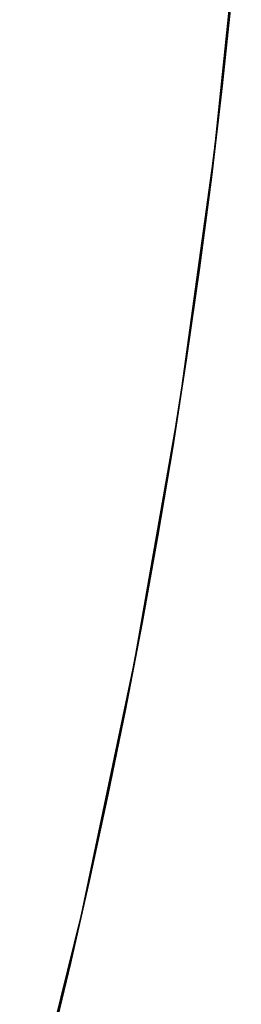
# Model space of a CAD drawing. Extents: x -3378 to 3007, y -425 to 173.
# Tile 54 of 256: x -2578.05 to -2577.605, y -329.518 to -327.545. Entities that reach past the tile are written whole.
import ezdxf

# ---------------------------------------------------------------- set-up
doc = ezdxf.new("R2010")
doc.units = 0
doc.layers.add('PREDEFINITO', color=7, linetype='CONTINUOUS')

msp = doc.modelspace()

# ---------------------------------------------------------------- linework, layer by layer
at = {"layer": 'PREDEFINITO'}
for p, q in [((-2577.6589, -327.8093, 2115), (-2577.6053, -327.2943, 2115)), ((-2577.6589, -327.8093, 2589.9994), (-2577.6053, -327.2943, 2589.9994)), ((-2577.6589, -327.8093, 2352.4979), (-2577.6053, -327.2943, 2352.4979)), ((-2577.6457, -327.6969, 3064.9038), (-2577.6203, -327.4563, 3064.9292)), ((-2577.624, -327.494, 2579.9422), (-2577.6435, -327.6779, 2579.9051)), ((-2577.6435, -327.6779, 2564.2604), (-2577.624, -327.494, 2564.2232)), ((-2577.624, -327.494, 2155.8592), (-2577.6435, -327.6779, 2155.822)), ((-2577.6435, -327.6779, 2140.1773), (-2577.624, -327.494, 2140.1401)), ((-2577.624, -327.494, 3004.0253), (-2577.6435, -327.6779, 3003.9881)), ((-2577.6435, -327.6779, 2988.3434), (-2577.624, -327.494, 2988.3063)), ((-2577.6435, -327.6779, 2579.9051), (-2577.6652, -327.8609, 2579.8636)), ((-2577.6652, -327.8609, 2564.3018), (-2577.6435, -327.6779, 2564.2604)), ((-2577.6435, -327.6779, 2155.822), (-2577.6652, -327.8609, 2155.7805)), ((-2577.6652, -327.8609, 2140.2188), (-2577.6435, -327.6779, 2140.1773)), ((-2577.6435, -327.6779, 3003.9881), (-2577.6652, -327.8609, 3003.9467)), ((-2577.6652, -327.8609, 2988.3849), (-2577.6435, -327.6779, 2988.3434)), ((-2577.6749, -327.9367, 3064.8746), (-2577.6457, -327.6969, 3064.9038)), ((-2577.7301, -328.3222, 2115), (-2577.6589, -327.8093, 2115)), ((-2577.7301, -328.3222, 2589.9994), (-2577.6589, -327.8093, 2589.9994)), ((-2577.7301, -328.3222, 2352.4979), (-2577.6589, -327.8093, 2352.4979)), ((-2577.6652, -327.8609, 2579.8636), (-2577.689, -328.0425, 2579.8179)), ((-2577.689, -328.0425, 2564.3475), (-2577.6652, -327.8609, 2564.3018)), ((-2577.6652, -327.8609, 2155.7805), (-2577.689, -328.0425, 2155.7349)), ((-2577.689, -328.0425, 2140.2644), (-2577.6652, -327.8609, 2140.2188)), ((-2577.6652, -327.8609, 3003.9467), (-2577.689, -328.0425, 3003.901)), ((-2577.689, -328.0425, 2988.4306), (-2577.6652, -327.8609, 2988.3849)), ((-2577.7087, -328.1807, 3064.8408), (-2577.6749, -327.9367, 3064.8746)), ((-2577.689, -328.0425, 2579.8179), (-2577.7149, -328.2225, 2579.7682)), ((-2577.7149, -328.2225, 2564.3973), (-2577.689, -328.0425, 2564.3475)), ((-2577.689, -328.0425, 2155.7349), (-2577.7149, -328.2225, 2155.6851)), ((-2577.7149, -328.2225, 2140.3142), (-2577.689, -328.0425, 2140.2644)), ((-2577.689, -328.0425, 3003.901), (-2577.7149, -328.2225, 3003.8512)), ((-2577.7149, -328.2225, 2988.4803), (-2577.689, -328.0425, 2988.4306)), ((-2577.7464, -328.4236, 3064.8031), (-2577.7087, -328.1807, 3064.8408)), ((-2577.7149, -328.2225, 2579.7682), (-2577.7427, -328.4011, 2579.7143)), ((-2577.7427, -328.4011, 2564.4511), (-2577.7149, -328.2225, 2564.3973)), ((-2577.7149, -328.2225, 2155.6851), (-2577.7427, -328.4011, 2155.6312)), ((-2577.7427, -328.4011, 2140.3681), (-2577.7149, -328.2225, 2140.3142)), ((-2577.7149, -328.2225, 3003.8512), (-2577.7427, -328.4011, 3003.7974)), ((-2577.7427, -328.4011, 2988.5342), (-2577.7149, -328.2225, 2988.4803)), ((-2577.8191, -328.8324, 2115), (-2577.7301, -328.3222, 2115)), ((-2577.8191, -328.8324, 2589.9994), (-2577.7301, -328.3222, 2589.9994)), ((-2577.8191, -328.8324, 2352.4979), (-2577.7301, -328.3222, 2352.4979)), ((-2577.7427, -328.4011, 2579.7143), (-2577.7725, -328.5779, 2579.6564)), ((-2577.7725, -328.5779, 2564.509), (-2577.7427, -328.4011, 2564.4511)), ((-2577.7427, -328.4011, 2155.6312), (-2577.7725, -328.5779, 2155.5733)), ((-2577.7725, -328.5779, 2140.4259), (-2577.7427, -328.4011, 2140.3681)), ((-2577.7427, -328.4011, 3003.7974), (-2577.7725, -328.5779, 3003.7395)), ((-2577.7725, -328.5779, 2988.5921), (-2577.7427, -328.4011, 2988.5342)), ((-2577.788, -328.6652, 3064.7615), (-2577.7464, -328.4236, 3064.8031)), ((-2577.7725, -328.5779, 2579.6564), (-2577.8041, -328.7532, 2579.5945)), ((-2577.8041, -328.7532, 2564.5709), (-2577.7725, -328.5779, 2564.509)), ((-2577.7725, -328.5779, 2155.5733), (-2577.8041, -328.7532, 2155.5115)), ((-2577.8041, -328.7532, 2140.4878), (-2577.7725, -328.5779, 2140.4259)), ((-2577.7725, -328.5779, 3003.7395), (-2577.8041, -328.7532, 3003.6776)), ((-2577.8041, -328.7532, 2988.654), (-2577.7725, -328.5779, 2988.5921)), ((-2577.8333, -328.9055, 3064.7161), (-2577.788, -328.6652, 3064.7615)), ((-2577.8041, -328.7532, 2579.5945), (-2577.8375, -328.9266, 2579.5287)), ((-2577.8375, -328.9266, 2564.6367), (-2577.8041, -328.7532, 2564.5709)), ((-2577.8041, -328.7532, 2155.5115), (-2577.8375, -328.9266, 2155.4456)), ((-2577.8375, -328.9266, 2140.5537), (-2577.8041, -328.7532, 2140.4878)), ((-2577.8041, -328.7532, 3003.6776), (-2577.8375, -328.9266, 3003.6118)), ((-2577.8375, -328.9266, 2988.7198), (-2577.8041, -328.7532, 2988.654)), ((-2577.9256, -329.3391, 2115), (-2577.8191, -328.8324, 2115)), ((-2577.9256, -329.3391, 2589.9994), (-2577.8191, -328.8324, 2589.9994)), ((-2577.9256, -329.3391, 2352.4979), (-2577.8191, -328.8324, 2352.4979)), ((-2577.8834, -329.1487, 3064.666), (-2577.8333, -328.9055, 3064.7161)), ((-2577.8375, -328.9266, 2579.5287), (-2577.8727, -329.0983, 2579.4589)), ((-2577.8727, -329.0983, 2564.7065), (-2577.8375, -328.9266, 2564.6367)), ((-2577.8375, -328.9266, 2155.4456), (-2577.8727, -329.0983, 2155.3759)), ((-2577.8727, -329.0983, 2140.6234), (-2577.8375, -328.9266, 2140.5537)), ((-2577.8375, -328.9266, 3003.6118), (-2577.8727, -329.0983, 3003.542)), ((-2577.8727, -329.0983, 2988.7896), (-2577.8375, -328.9266, 2988.7198)), ((-2577.8727, -329.0983, 2579.4589), (-2577.9096, -329.2681, 2579.3853)), ((-2577.9096, -329.2681, 2564.7801), (-2577.8727, -329.0983, 2564.7065)), ((-2577.8727, -329.0983, 2155.3759), (-2577.9096, -329.2681, 2155.3022)), ((-2577.9096, -329.2681, 2140.6971), (-2577.8727, -329.0983, 2140.6234)), ((-2577.8727, -329.0983, 3003.542), (-2577.9096, -329.2681, 3003.4684)), ((-2577.9096, -329.2681, 2988.8632), (-2577.8727, -329.0983, 2988.7896)), ((-2577.9373, -329.3902, 3064.6121), (-2577.8834, -329.1487, 3064.666)), ((-2577.9096, -329.2681, 2579.3853), (-2577.948, -329.4356, 2579.308)), ((-2577.948, -329.4356, 2564.8574), (-2577.9096, -329.2681, 2564.7801)), ((-2577.9096, -329.2681, 2155.3022), (-2577.948, -329.4356, 2155.225)), ((-2577.948, -329.4356, 2140.7743), (-2577.9096, -329.2681, 2140.6971)), ((-2577.9096, -329.2681, 3003.4684), (-2577.948, -329.4356, 3003.3911)), ((-2577.948, -329.4356, 2988.9405), (-2577.9096, -329.2681, 2988.8632)), ((-2578.0495, -329.8419, 2115), (-2577.9256, -329.3391, 2115)), ((-2578.0495, -329.8419, 2589.9994), (-2577.9256, -329.3391, 2589.9994)), ((-2578.0495, -329.8419, 2352.4979), (-2577.9256, -329.3391, 2352.4979)), ((-2577.995, -329.63, 3064.5543), (-2577.9373, -329.3902, 3064.6121)), ((-2577.948, -329.4356, 2579.308), (-2577.9878, -329.6009, 2579.2271)), ((-2577.9878, -329.6009, 2564.9383), (-2577.948, -329.4356, 2564.8574)), ((-2577.948, -329.4356, 2155.225), (-2577.9878, -329.6009, 2155.1441)), ((-2577.9878, -329.6009, 2140.8552), (-2577.948, -329.4356, 2140.7743)), ((-2577.948, -329.4356, 3003.3911), (-2577.9878, -329.6009, 3003.3102)), ((-2577.9878, -329.6009, 2989.0214), (-2577.948, -329.4356, 2988.9405))]:
    msp.add_line(p, q, dxfattribs=at)

doc.saveas('drawing.dxf')
